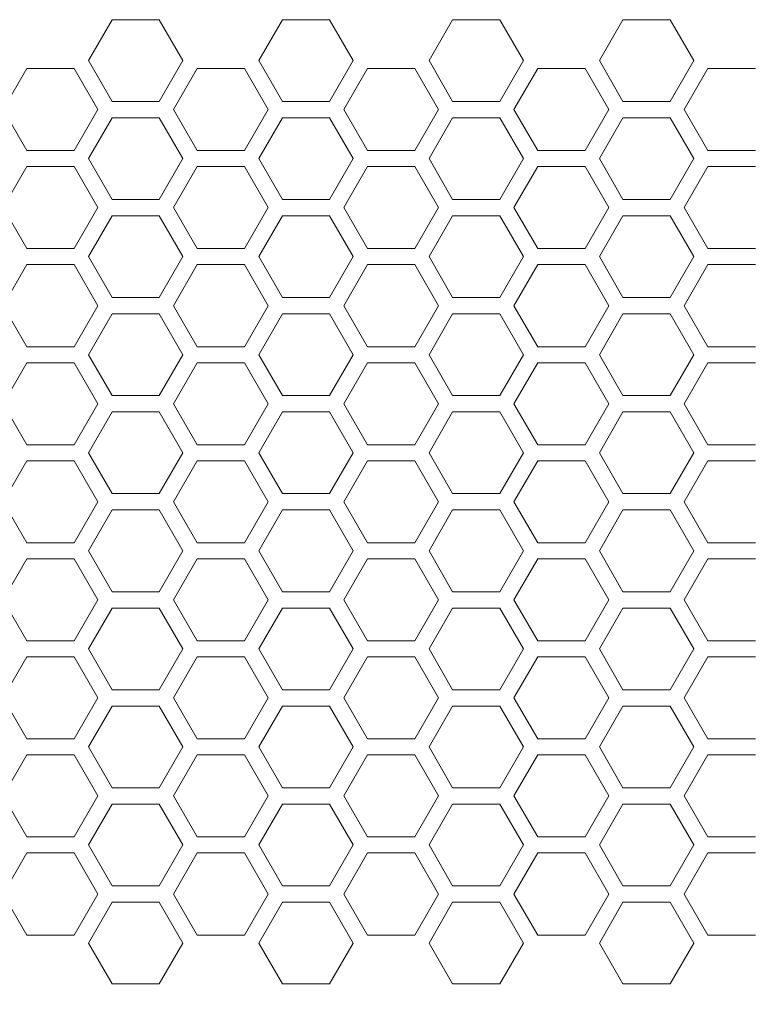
# Model space of a CAD drawing. Header units: millimetres. Extents: x 2378 to 2971, y 310 to 1352.
# Tile 9 of 23: x 2643 to 2697, y 411 to 483. Entities that reach past the tile are written whole.
import ezdxf

# ---------------------------------------------------------------- set-up
doc = ezdxf.new("R2010")
doc.units = ezdxf.units.MM
doc.header["$PDSIZE"] = -1
doc.dimstyles.new('ISO-25', dxfattribs={"dimtxt": 2.5, "dimasz": 2.5, "dimexe": 1.25, "dimexo": 0.625, "dimtad": 1, "dimtxsty": 'Standard', "dimcen": 2.5, "dimadec": 0, "dimazin": 0, "dimtfac": 1, "dimtmove": 0, "dimatfit": 3, "dimfxl": 0, "dimarcsym": 0})

# ---------------------------------------------------------------- blocks, each defined once
blk = doc.blocks.new('*D91')
at = {"color": 4, "linetype": 'ByBlock', "lineweight": -2, "transparency": 16777216}
for p, q in [((2435.873, 445.012), (2435.873, 365.917)), ((2903.916, 445.018), (2903.916, 365.917)), ((2455.873, 370.917), (2639.117, 370.917)), ((2883.916, 370.917), (2702.451, 370.917))]:
    blk.add_line(p, q, dxfattribs=at)
at = {"color": 4, "linetype": 'ByBlock', "transparency": 16777216}
for points in [[(2455.873, 374.251), (2455.873, 367.584), (2435.873, 370.917)], [(2883.916, 374.251), (2883.916, 367.584), (2903.916, 370.917)]]:
    blk.add_solid(points, dxfattribs=at)
at = {"layer": 'Defpoints', "color": 0, "linetype": 'ByBlock', "transparency": 16777216}
for p in [(2435.873, 450.012), (2903.916, 450.018), (2435.873, 370.917)]:
    blk.add_point(p, dxfattribs=at)
at = {"color": 4, "linetype": 'ByBlock', "lineweight": 5, "transparency": 16777216, "insert": (2670.784, 370.917), "char_height": 20, "attachment_point": 5}
blk.add_mtext('468', dxfattribs=at)

msp = doc.modelspace()

# ---------------------------------------------------------------- linework, layer by layer
at = {"color": 0, "linetype": 'ByBlock', "lineweight": 5}
for p, q in [((2649.378, 482.818), (2647.646, 479.818)), ((2652.842, 482.818), (2649.378, 482.818)), ((2654.574, 479.818), (2652.842, 482.818)), ((2661.878, 482.818), (2660.146, 479.818)), ((2665.342, 482.818), (2661.878, 482.818)), ((2667.074, 479.818), (2665.342, 482.818)), ((2674.378, 482.818), (2672.646, 479.818)), ((2674.378, 482.818), (2672.646, 479.818)), ((2677.842, 482.818), (2674.378, 482.818)), ((2677.842, 482.818), (2674.378, 482.818)), ((2679.574, 479.818), (2677.842, 482.818)), ((2679.574, 479.818), (2677.842, 482.818)), ((2686.878, 482.818), (2685.146, 479.818)), ((2686.878, 482.818), (2685.146, 479.818)), ((2690.342, 482.818), (2686.878, 482.818)), ((2690.342, 482.818), (2686.878, 482.818)), ((2692.074, 479.818), (2690.342, 482.818)), ((2692.074, 479.818), (2690.342, 482.818)), ((2647.646, 479.818), (2649.378, 476.818)), ((2652.842, 476.818), (2654.574, 479.818)), ((2660.146, 479.818), (2661.878, 476.818)), ((2665.342, 476.818), (2667.074, 479.818)), ((2672.646, 479.818), (2674.378, 476.818)), ((2672.646, 479.818), (2674.378, 476.818)), ((2677.842, 476.818), (2679.574, 479.818)), ((2677.842, 476.818), (2679.574, 479.818)), ((2685.146, 479.818), (2686.878, 476.818)), ((2685.146, 479.818), (2686.878, 476.818)), ((2690.342, 476.818), (2692.074, 479.818)), ((2690.342, 476.818), (2692.074, 479.818)), ((2643.121, 479.231), (2641.381, 476.218)), ((2646.599, 479.231), (2643.121, 479.231)), ((2648.339, 476.218), (2646.599, 479.231)), ((2655.621, 479.231), (2653.881, 476.218)), ((2659.099, 479.231), (2655.621, 479.231)), ((2660.839, 476.218), (2659.099, 479.231)), ((2668.121, 479.231), (2666.381, 476.218)), ((2671.599, 479.231), (2668.121, 479.231)), ((2673.339, 476.218), (2671.599, 479.231)), ((2680.621, 479.231), (2678.881, 476.218)), ((2680.621, 479.231), (2678.881, 476.218)), ((2684.099, 479.231), (2680.621, 479.231)), ((2684.099, 479.231), (2680.621, 479.231)), ((2685.839, 476.218), (2684.099, 479.231)), ((2685.839, 476.218), (2684.099, 479.231)), ((2693.121, 479.231), (2691.381, 476.218)), ((2696.599, 479.231), (2693.121, 479.231)), ((2649.378, 476.818), (2652.842, 476.818)), ((2661.878, 476.818), (2665.342, 476.818)), ((2674.378, 476.818), (2677.842, 476.818)), ((2674.378, 476.818), (2677.842, 476.818)), ((2686.878, 476.818), (2690.342, 476.818)), ((2686.878, 476.818), (2690.342, 476.818)), ((2641.381, 476.218), (2643.121, 473.206)), ((2646.599, 473.206), (2648.339, 476.218)), ((2653.881, 476.218), (2655.621, 473.206)), ((2659.099, 473.206), (2660.839, 476.218)), ((2666.381, 476.218), (2668.121, 473.206)), ((2671.599, 473.206), (2673.339, 476.218)), ((2678.881, 476.218), (2680.621, 473.206)), ((2678.881, 476.218), (2680.621, 473.206)), ((2684.099, 473.206), (2685.839, 476.218)), ((2684.099, 473.206), (2685.839, 476.218)), ((2691.381, 476.218), (2693.121, 473.206)), ((2649.378, 475.618), (2647.646, 472.618)), ((2652.842, 475.618), (2649.378, 475.618)), ((2654.574, 472.618), (2652.842, 475.618)), ((2661.878, 475.618), (2660.146, 472.618)), ((2665.342, 475.618), (2661.878, 475.618)), ((2667.074, 472.618), (2665.342, 475.618)), ((2674.378, 475.618), (2672.646, 472.618)), ((2674.378, 475.618), (2672.646, 472.618)), ((2677.842, 475.618), (2674.378, 475.618)), ((2677.842, 475.618), (2674.378, 475.618)), ((2679.574, 472.618), (2677.842, 475.618)), ((2679.574, 472.618), (2677.842, 475.618)), ((2686.878, 475.618), (2685.146, 472.618)), ((2686.878, 475.618), (2685.146, 472.618)), ((2690.342, 475.618), (2686.878, 475.618)), ((2690.342, 475.618), (2686.878, 475.618)), ((2692.074, 472.618), (2690.342, 475.618)), ((2692.074, 472.618), (2690.342, 475.618)), ((2643.121, 473.206), (2646.599, 473.206)), ((2655.621, 473.206), (2659.099, 473.206)), ((2668.121, 473.206), (2671.599, 473.206)), ((2680.621, 473.206), (2684.099, 473.206)), ((2680.621, 473.206), (2684.099, 473.206)), ((2693.121, 473.206), (2696.599, 473.206)), ((2647.646, 472.618), (2649.378, 469.618)), ((2652.842, 469.618), (2654.574, 472.618)), ((2660.146, 472.618), (2661.878, 469.618)), ((2665.342, 469.618), (2667.074, 472.618)), ((2672.646, 472.618), (2674.378, 469.618)), ((2672.646, 472.618), (2674.378, 469.618)), ((2677.842, 469.618), (2679.574, 472.618)), ((2677.842, 469.618), (2679.574, 472.618)), ((2685.146, 472.618), (2686.878, 469.618)), ((2685.146, 472.618), (2686.878, 469.618)), ((2690.342, 469.618), (2692.074, 472.618)), ((2690.342, 469.618), (2692.074, 472.618)), ((2643.121, 472.031), (2641.381, 469.018)), ((2646.599, 472.031), (2643.121, 472.031)), ((2648.339, 469.018), (2646.599, 472.031)), ((2655.621, 472.031), (2653.881, 469.018)), ((2659.099, 472.031), (2655.621, 472.031)), ((2660.839, 469.018), (2659.099, 472.031)), ((2668.121, 472.031), (2666.381, 469.018)), ((2671.599, 472.031), (2668.121, 472.031)), ((2673.339, 469.018), (2671.599, 472.031)), ((2680.621, 472.031), (2678.881, 469.018)), ((2680.621, 472.031), (2678.881, 469.018)), ((2684.099, 472.031), (2680.621, 472.031)), ((2684.099, 472.031), (2680.621, 472.031)), ((2685.839, 469.018), (2684.099, 472.031)), ((2685.839, 469.018), (2684.099, 472.031)), ((2693.121, 472.031), (2691.381, 469.018)), ((2696.599, 472.031), (2693.121, 472.031)), ((2649.378, 469.618), (2652.842, 469.618)), ((2661.878, 469.618), (2665.342, 469.618)), ((2674.378, 469.618), (2677.842, 469.618)), ((2674.378, 469.618), (2677.842, 469.618)), ((2686.878, 469.618), (2690.342, 469.618)), ((2686.878, 469.618), (2690.342, 469.618)), ((2641.381, 469.018), (2643.121, 466.006)), ((2646.599, 466.006), (2648.339, 469.018)), ((2653.881, 469.018), (2655.621, 466.006)), ((2659.099, 466.006), (2660.839, 469.018)), ((2666.381, 469.018), (2668.121, 466.006)), ((2671.599, 466.006), (2673.339, 469.018)), ((2678.881, 469.018), (2680.621, 466.006)), ((2678.881, 469.018), (2680.621, 466.006)), ((2684.099, 466.006), (2685.839, 469.018)), ((2684.099, 466.006), (2685.839, 469.018)), ((2691.381, 469.018), (2693.121, 466.006)), ((2649.378, 468.418), (2647.646, 465.418)), ((2652.842, 468.418), (2649.378, 468.418)), ((2654.574, 465.418), (2652.842, 468.418)), ((2661.878, 468.418), (2660.146, 465.418)), ((2665.342, 468.418), (2661.878, 468.418)), ((2667.074, 465.418), (2665.342, 468.418)), ((2674.378, 468.418), (2672.646, 465.418)), ((2674.378, 468.418), (2672.646, 465.418)), ((2677.842, 468.418), (2674.378, 468.418)), ((2677.842, 468.418), (2674.378, 468.418)), ((2679.574, 465.418), (2677.842, 468.418)), ((2679.574, 465.418), (2677.842, 468.418)), ((2686.878, 468.418), (2685.146, 465.418)), ((2686.878, 468.418), (2685.146, 465.418)), ((2690.342, 468.418), (2686.878, 468.418)), ((2690.342, 468.418), (2686.878, 468.418)), ((2692.074, 465.418), (2690.342, 468.418)), ((2692.074, 465.418), (2690.342, 468.418)), ((2643.121, 466.006), (2646.599, 466.006)), ((2655.621, 466.006), (2659.099, 466.006)), ((2668.121, 466.006), (2671.599, 466.006)), ((2680.621, 466.006), (2684.099, 466.006)), ((2680.621, 466.006), (2684.099, 466.006)), ((2693.121, 466.006), (2696.599, 466.006)), ((2647.646, 465.418), (2649.378, 462.418)), ((2652.842, 462.418), (2654.574, 465.418)), ((2660.146, 465.418), (2661.878, 462.418)), ((2665.342, 462.418), (2667.074, 465.418)), ((2672.646, 465.418), (2674.378, 462.418)), ((2672.646, 465.418), (2674.378, 462.418)), ((2677.842, 462.418), (2679.574, 465.418)), ((2677.842, 462.418), (2679.574, 465.418)), ((2685.146, 465.418), (2686.878, 462.418)), ((2685.146, 465.418), (2686.878, 462.418)), ((2690.342, 462.418), (2692.074, 465.418)), ((2690.342, 462.418), (2692.074, 465.418)), ((2643.121, 464.831), (2641.381, 461.818)), ((2646.599, 464.831), (2643.121, 464.831)), ((2648.339, 461.818), (2646.599, 464.831)), ((2655.621, 464.831), (2653.881, 461.818)), ((2659.099, 464.831), (2655.621, 464.831)), ((2660.839, 461.818), (2659.099, 464.831)), ((2668.121, 464.831), (2666.381, 461.818)), ((2671.599, 464.831), (2668.121, 464.831)), ((2673.339, 461.818), (2671.599, 464.831)), ((2680.621, 464.831), (2678.881, 461.818)), ((2680.621, 464.831), (2678.881, 461.818)), ((2684.099, 464.831), (2680.621, 464.831)), ((2684.099, 464.831), (2680.621, 464.831)), ((2685.839, 461.818), (2684.099, 464.831)), ((2685.839, 461.818), (2684.099, 464.831)), ((2693.121, 464.831), (2691.381, 461.818)), ((2696.599, 464.831), (2693.121, 464.831)), ((2649.378, 462.418), (2652.842, 462.418)), ((2661.878, 462.418), (2665.342, 462.418)), ((2674.378, 462.418), (2677.842, 462.418)), ((2674.378, 462.418), (2677.842, 462.418)), ((2686.878, 462.418), (2690.342, 462.418)), ((2686.878, 462.418), (2690.342, 462.418)), ((2641.381, 461.818), (2643.121, 458.806)), ((2646.599, 458.806), (2648.339, 461.818)), ((2653.881, 461.818), (2655.621, 458.806)), ((2659.099, 458.806), (2660.839, 461.818)), ((2666.381, 461.818), (2668.121, 458.806)), ((2671.599, 458.806), (2673.339, 461.818)), ((2678.881, 461.818), (2680.621, 458.806)), ((2678.881, 461.818), (2680.621, 458.806)), ((2684.099, 458.806), (2685.839, 461.818)), ((2684.099, 458.806), (2685.839, 461.818)), ((2691.381, 461.818), (2693.121, 458.806)), ((2649.378, 461.218), (2647.646, 458.218)), ((2652.842, 461.218), (2649.378, 461.218)), ((2654.574, 458.218), (2652.842, 461.218)), ((2661.878, 461.218), (2660.146, 458.218)), ((2665.342, 461.218), (2661.878, 461.218)), ((2667.074, 458.218), (2665.342, 461.218)), ((2674.378, 461.218), (2672.646, 458.218)), ((2674.378, 461.218), (2672.646, 458.218)), ((2677.842, 461.218), (2674.378, 461.218)), ((2677.842, 461.218), (2674.378, 461.218)), ((2679.574, 458.218), (2677.842, 461.218)), ((2679.574, 458.218), (2677.842, 461.218)), ((2686.878, 461.218), (2685.146, 458.218)), ((2686.878, 461.218), (2685.146, 458.218)), ((2690.342, 461.218), (2686.878, 461.218)), ((2690.342, 461.218), (2686.878, 461.218)), ((2692.074, 458.218), (2690.342, 461.218)), ((2692.074, 458.218), (2690.342, 461.218)), ((2643.121, 458.806), (2646.599, 458.806)), ((2655.621, 458.806), (2659.099, 458.806)), ((2668.121, 458.806), (2671.599, 458.806)), ((2680.621, 458.806), (2684.099, 458.806)), ((2680.621, 458.806), (2684.099, 458.806)), ((2693.121, 458.806), (2696.599, 458.806)), ((2647.646, 458.218), (2649.378, 455.218)), ((2652.842, 455.218), (2654.574, 458.218)), ((2660.146, 458.218), (2661.878, 455.218)), ((2665.342, 455.218), (2667.074, 458.218)), ((2672.646, 458.218), (2674.378, 455.218)), ((2672.646, 458.218), (2674.378, 455.218)), ((2677.842, 455.218), (2679.574, 458.218)), ((2677.842, 455.218), (2679.574, 458.218)), ((2685.146, 458.218), (2686.878, 455.218)), ((2685.146, 458.218), (2686.878, 455.218)), ((2690.342, 455.218), (2692.074, 458.218)), ((2690.342, 455.218), (2692.074, 458.218)), ((2643.121, 457.631), (2641.381, 454.618)), ((2646.599, 457.631), (2643.121, 457.631)), ((2648.339, 454.618), (2646.599, 457.631)), ((2655.621, 457.631), (2653.881, 454.618)), ((2659.099, 457.631), (2655.621, 457.631)), ((2660.839, 454.618), (2659.099, 457.631)), ((2668.121, 457.631), (2666.381, 454.618)), ((2671.599, 457.631), (2668.121, 457.631)), ((2673.339, 454.618), (2671.599, 457.631)), ((2680.621, 457.631), (2678.881, 454.618)), ((2680.621, 457.631), (2678.881, 454.618)), ((2684.099, 457.631), (2680.621, 457.631)), ((2684.099, 457.631), (2680.621, 457.631)), ((2685.839, 454.618), (2684.099, 457.631)), ((2685.839, 454.618), (2684.099, 457.631)), ((2693.121, 457.631), (2691.381, 454.618)), ((2696.599, 457.631), (2693.121, 457.631)), ((2649.378, 455.218), (2652.842, 455.218)), ((2661.878, 455.218), (2665.342, 455.218)), ((2674.378, 455.218), (2677.842, 455.218)), ((2674.378, 455.218), (2677.842, 455.218)), ((2686.878, 455.218), (2690.342, 455.218)), ((2686.878, 455.218), (2690.342, 455.218)), ((2641.381, 454.618), (2643.121, 451.606)), ((2646.599, 451.606), (2648.339, 454.618)), ((2653.881, 454.618), (2655.621, 451.606)), ((2659.099, 451.606), (2660.839, 454.618)), ((2666.381, 454.618), (2668.121, 451.606)), ((2671.599, 451.606), (2673.339, 454.618)), ((2678.881, 454.618), (2680.621, 451.606)), ((2678.881, 454.618), (2680.621, 451.606)), ((2684.099, 451.606), (2685.839, 454.618)), ((2684.099, 451.606), (2685.839, 454.618)), ((2691.381, 454.618), (2693.121, 451.606)), ((2649.378, 454.018), (2647.646, 451.018)), ((2652.842, 454.018), (2649.378, 454.018)), ((2654.574, 451.018), (2652.842, 454.018)), ((2661.878, 454.018), (2660.146, 451.018)), ((2665.342, 454.018), (2661.878, 454.018)), ((2667.074, 451.018), (2665.342, 454.018)), ((2674.378, 454.018), (2672.646, 451.018)), ((2674.378, 454.018), (2672.646, 451.018)), ((2677.842, 454.018), (2674.378, 454.018)), ((2677.842, 454.018), (2674.378, 454.018)), ((2679.574, 451.018), (2677.842, 454.018)), ((2679.574, 451.018), (2677.842, 454.018)), ((2686.878, 454.018), (2685.146, 451.018)), ((2686.878, 454.018), (2685.146, 451.018)), ((2690.342, 454.018), (2686.878, 454.018)), ((2690.342, 454.018), (2686.878, 454.018)), ((2692.074, 451.018), (2690.342, 454.018)), ((2692.074, 451.018), (2690.342, 454.018)), ((2643.121, 451.606), (2646.599, 451.606)), ((2655.621, 451.606), (2659.099, 451.606)), ((2668.121, 451.606), (2671.599, 451.606)), ((2680.621, 451.606), (2684.099, 451.606)), ((2680.621, 451.606), (2684.099, 451.606)), ((2693.121, 451.606), (2696.599, 451.606)), ((2643.121, 450.431), (2641.381, 447.418)), ((2646.599, 450.431), (2643.121, 450.431)), ((2648.339, 447.418), (2646.599, 450.431)), ((2647.646, 451.018), (2649.378, 448.018)), ((2652.842, 448.018), (2654.574, 451.018)), ((2655.621, 450.431), (2653.881, 447.418)), ((2659.099, 450.431), (2655.621, 450.431)), ((2660.839, 447.418), (2659.099, 450.431)), ((2660.146, 451.018), (2661.878, 448.018)), ((2665.342, 448.018), (2667.074, 451.018)), ((2668.121, 450.431), (2666.381, 447.418)), ((2671.599, 450.431), (2668.121, 450.431)), ((2673.339, 447.418), (2671.599, 450.431)), ((2672.646, 451.018), (2674.378, 448.018)), ((2672.646, 451.018), (2674.378, 448.018)), ((2677.842, 448.018), (2679.574, 451.018)), ((2677.842, 448.018), (2679.574, 451.018)), ((2680.621, 450.431), (2678.881, 447.418)), ((2680.621, 450.431), (2678.881, 447.418)), ((2684.099, 450.431), (2680.621, 450.431)), ((2684.099, 450.431), (2680.621, 450.431)), ((2685.839, 447.418), (2684.099, 450.431)), ((2685.839, 447.418), (2684.099, 450.431)), ((2685.146, 451.018), (2686.878, 448.018)), ((2685.146, 451.018), (2686.878, 448.018)), ((2690.342, 448.018), (2692.074, 451.018)), ((2690.342, 448.018), (2692.074, 451.018)), ((2693.121, 450.431), (2691.381, 447.418)), ((2696.599, 450.431), (2693.121, 450.431)), ((2649.378, 448.018), (2652.842, 448.018)), ((2661.878, 448.018), (2665.342, 448.018)), ((2674.378, 448.018), (2677.842, 448.018)), ((2674.378, 448.018), (2677.842, 448.018)), ((2686.878, 448.018), (2690.342, 448.018)), ((2686.878, 448.018), (2690.342, 448.018)), ((2641.381, 447.418), (2643.121, 444.406)), ((2646.599, 444.406), (2648.339, 447.418)), ((2649.378, 446.818), (2647.646, 443.818)), ((2652.842, 446.818), (2649.378, 446.818)), ((2654.574, 443.818), (2652.842, 446.818)), ((2653.881, 447.418), (2655.621, 444.406)), ((2659.099, 444.406), (2660.839, 447.418)), ((2661.878, 446.818), (2660.146, 443.818)), ((2665.342, 446.818), (2661.878, 446.818)), ((2667.074, 443.818), (2665.342, 446.818)), ((2666.381, 447.418), (2668.121, 444.406)), ((2671.599, 444.406), (2673.339, 447.418)), ((2674.378, 446.818), (2672.646, 443.818)), ((2674.378, 446.818), (2672.646, 443.818)), ((2677.842, 446.818), (2674.378, 446.818)), ((2677.842, 446.818), (2674.378, 446.818)), ((2679.574, 443.818), (2677.842, 446.818)), ((2679.574, 443.818), (2677.842, 446.818)), ((2678.881, 447.418), (2680.621, 444.406)), ((2678.881, 447.418), (2680.621, 444.406)), ((2684.099, 444.406), (2685.839, 447.418)), ((2684.099, 444.406), (2685.839, 447.418)), ((2686.878, 446.818), (2685.146, 443.818)), ((2686.878, 446.818), (2685.146, 443.818)), ((2690.342, 446.818), (2686.878, 446.818)), ((2690.342, 446.818), (2686.878, 446.818)), ((2692.074, 443.818), (2690.342, 446.818)), ((2692.074, 443.818), (2690.342, 446.818)), ((2691.381, 447.418), (2693.121, 444.406)), ((2643.121, 444.406), (2646.599, 444.406)), ((2655.621, 444.406), (2659.099, 444.406)), ((2668.121, 444.406), (2671.599, 444.406)), ((2680.621, 444.406), (2684.099, 444.406)), ((2680.621, 444.406), (2684.099, 444.406)), ((2693.121, 444.406), (2696.599, 444.406)), ((2643.121, 443.231), (2641.381, 440.218)), ((2646.599, 443.231), (2643.121, 443.231)), ((2648.339, 440.218), (2646.599, 443.231)), ((2647.646, 443.818), (2649.378, 440.818)), ((2652.842, 440.818), (2654.574, 443.818)), ((2655.621, 443.231), (2653.881, 440.218)), ((2659.099, 443.231), (2655.621, 443.231)), ((2660.839, 440.218), (2659.099, 443.231)), ((2660.146, 443.818), (2661.878, 440.818)), ((2665.342, 440.818), (2667.074, 443.818)), ((2668.121, 443.231), (2666.381, 440.218)), ((2671.599, 443.231), (2668.121, 443.231)), ((2673.339, 440.218), (2671.599, 443.231)), ((2672.646, 443.818), (2674.378, 440.818)), ((2672.646, 443.818), (2674.378, 440.818)), ((2677.842, 440.818), (2679.574, 443.818)), ((2677.842, 440.818), (2679.574, 443.818)), ((2680.621, 443.231), (2678.881, 440.218)), ((2680.621, 443.231), (2678.881, 440.218)), ((2684.099, 443.231), (2680.621, 443.231)), ((2684.099, 443.231), (2680.621, 443.231)), ((2685.839, 440.218), (2684.099, 443.231)), ((2685.839, 440.218), (2684.099, 443.231)), ((2685.146, 443.818), (2686.878, 440.818)), ((2685.146, 443.818), (2686.878, 440.818)), ((2690.342, 440.818), (2692.074, 443.818)), ((2690.342, 440.818), (2692.074, 443.818)), ((2693.121, 443.231), (2691.381, 440.218)), ((2696.599, 443.231), (2693.121, 443.231)), ((2649.378, 440.818), (2652.842, 440.818)), ((2661.878, 440.818), (2665.342, 440.818)), ((2674.378, 440.818), (2677.842, 440.818)), ((2674.378, 440.818), (2677.842, 440.818)), ((2686.878, 440.818), (2690.342, 440.818)), ((2686.878, 440.818), (2690.342, 440.818)), ((2641.381, 440.218), (2643.121, 437.206)), ((2646.599, 437.206), (2648.339, 440.218)), ((2649.378, 439.618), (2647.646, 436.618)), ((2652.842, 439.618), (2649.378, 439.618)), ((2654.574, 436.618), (2652.842, 439.618)), ((2653.881, 440.218), (2655.621, 437.206)), ((2659.099, 437.206), (2660.839, 440.218)), ((2661.878, 439.618), (2660.146, 436.618)), ((2665.342, 439.618), (2661.878, 439.618)), ((2667.074, 436.618), (2665.342, 439.618)), ((2666.381, 440.218), (2668.121, 437.206)), ((2671.599, 437.206), (2673.339, 440.218)), ((2674.378, 439.618), (2672.646, 436.618)), ((2674.378, 439.618), (2672.646, 436.618)), ((2677.842, 439.618), (2674.378, 439.618)), ((2677.842, 439.618), (2674.378, 439.618)), ((2679.574, 436.618), (2677.842, 439.618)), ((2679.574, 436.618), (2677.842, 439.618)), ((2678.881, 440.218), (2680.621, 437.206)), ((2678.881, 440.218), (2680.621, 437.206)), ((2684.099, 437.206), (2685.839, 440.218)), ((2684.099, 437.206), (2685.839, 440.218)), ((2686.878, 439.618), (2685.146, 436.618)), ((2686.878, 439.618), (2685.146, 436.618)), ((2690.342, 439.618), (2686.878, 439.618)), ((2690.342, 439.618), (2686.878, 439.618)), ((2692.074, 436.618), (2690.342, 439.618)), ((2692.074, 436.618), (2690.342, 439.618)), ((2691.381, 440.218), (2693.121, 437.206)), ((2643.121, 437.206), (2646.599, 437.206)), ((2655.621, 437.206), (2659.099, 437.206)), ((2668.121, 437.206), (2671.599, 437.206)), ((2680.621, 437.206), (2684.099, 437.206)), ((2680.621, 437.206), (2684.099, 437.206)), ((2693.121, 437.206), (2696.599, 437.206)), ((2643.121, 436.031), (2641.381, 433.018)), ((2646.599, 436.031), (2643.121, 436.031)), ((2648.339, 433.018), (2646.599, 436.031)), ((2647.646, 436.618), (2649.378, 433.618)), ((2652.842, 433.618), (2654.574, 436.618)), ((2655.621, 436.031), (2653.881, 433.018)), ((2659.099, 436.031), (2655.621, 436.031)), ((2660.839, 433.018), (2659.099, 436.031)), ((2660.146, 436.618), (2661.878, 433.618)), ((2665.342, 433.618), (2667.074, 436.618)), ((2668.121, 436.031), (2666.381, 433.018)), ((2671.599, 436.031), (2668.121, 436.031)), ((2673.339, 433.018), (2671.599, 436.031)), ((2672.646, 436.618), (2674.378, 433.618)), ((2672.646, 436.618), (2674.378, 433.618)), ((2677.842, 433.618), (2679.574, 436.618)), ((2677.842, 433.618), (2679.574, 436.618)), ((2680.621, 436.031), (2678.881, 433.018)), ((2680.621, 436.031), (2678.881, 433.018)), ((2684.099, 436.031), (2680.621, 436.031)), ((2684.099, 436.031), (2680.621, 436.031)), ((2685.839, 433.018), (2684.099, 436.031)), ((2685.839, 433.018), (2684.099, 436.031)), ((2685.146, 436.618), (2686.878, 433.618)), ((2685.146, 436.618), (2686.878, 433.618)), ((2690.342, 433.618), (2692.074, 436.618)), ((2690.342, 433.618), (2692.074, 436.618)), ((2693.121, 436.031), (2691.381, 433.018)), ((2696.599, 436.031), (2693.121, 436.031)), ((2649.378, 433.618), (2652.842, 433.618)), ((2661.878, 433.618), (2665.342, 433.618)), ((2674.378, 433.618), (2677.842, 433.618)), ((2674.378, 433.618), (2677.842, 433.618)), ((2686.878, 433.618), (2690.342, 433.618)), ((2686.878, 433.618), (2690.342, 433.618)), ((2641.381, 433.018), (2643.121, 430.006)), ((2646.599, 430.006), (2648.339, 433.018)), ((2649.378, 432.418), (2647.646, 429.418)), ((2652.842, 432.418), (2649.378, 432.418)), ((2654.574, 429.418), (2652.842, 432.418)), ((2653.881, 433.018), (2655.621, 430.006)), ((2659.099, 430.006), (2660.839, 433.018)), ((2661.878, 432.418), (2660.146, 429.418)), ((2665.342, 432.418), (2661.878, 432.418)), ((2667.074, 429.418), (2665.342, 432.418)), ((2666.381, 433.018), (2668.121, 430.006)), ((2671.599, 430.006), (2673.339, 433.018)), ((2674.378, 432.418), (2672.646, 429.418)), ((2674.378, 432.418), (2672.646, 429.418)), ((2677.842, 432.418), (2674.378, 432.418)), ((2677.842, 432.418), (2674.378, 432.418)), ((2679.574, 429.418), (2677.842, 432.418)), ((2679.574, 429.418), (2677.842, 432.418)), ((2678.881, 433.018), (2680.621, 430.006)), ((2678.881, 433.018), (2680.621, 430.006)), ((2684.099, 430.006), (2685.839, 433.018)), ((2684.099, 430.006), (2685.839, 433.018)), ((2686.878, 432.418), (2685.146, 429.418)), ((2686.878, 432.418), (2685.146, 429.418)), ((2690.342, 432.418), (2686.878, 432.418)), ((2690.342, 432.418), (2686.878, 432.418)), ((2692.074, 429.418), (2690.342, 432.418)), ((2692.074, 429.418), (2690.342, 432.418)), ((2691.381, 433.018), (2693.121, 430.006)), ((2643.121, 430.006), (2646.599, 430.006)), ((2655.621, 430.006), (2659.099, 430.006)), ((2668.121, 430.006), (2671.599, 430.006)), ((2680.621, 430.006), (2684.099, 430.006)), ((2680.621, 430.006), (2684.099, 430.006)), ((2693.121, 430.006), (2696.599, 430.006)), ((2643.121, 428.831), (2641.381, 425.818)), ((2646.599, 428.831), (2643.121, 428.831)), ((2648.339, 425.818), (2646.599, 428.831)), ((2647.646, 429.418), (2649.378, 426.418)), ((2652.842, 426.418), (2654.574, 429.418)), ((2655.621, 428.831), (2653.881, 425.818)), ((2659.099, 428.831), (2655.621, 428.831)), ((2660.839, 425.818), (2659.099, 428.831)), ((2660.146, 429.418), (2661.878, 426.418)), ((2665.342, 426.418), (2667.074, 429.418)), ((2668.121, 428.831), (2666.381, 425.818)), ((2671.599, 428.831), (2668.121, 428.831)), ((2673.339, 425.818), (2671.599, 428.831)), ((2672.646, 429.418), (2674.378, 426.418)), ((2672.646, 429.418), (2674.378, 426.418)), ((2677.842, 426.418), (2679.574, 429.418)), ((2677.842, 426.418), (2679.574, 429.418)), ((2680.621, 428.831), (2678.881, 425.818)), ((2680.621, 428.831), (2678.881, 425.818)), ((2684.099, 428.831), (2680.621, 428.831)), ((2684.099, 428.831), (2680.621, 428.831)), ((2685.839, 425.818), (2684.099, 428.831)), ((2685.839, 425.818), (2684.099, 428.831)), ((2685.146, 429.418), (2686.878, 426.418)), ((2685.146, 429.418), (2686.878, 426.418)), ((2690.342, 426.418), (2692.074, 429.418)), ((2690.342, 426.418), (2692.074, 429.418)), ((2693.121, 428.831), (2691.381, 425.818)), ((2696.599, 428.831), (2693.121, 428.831)), ((2649.378, 426.418), (2652.842, 426.418)), ((2661.878, 426.418), (2665.342, 426.418)), ((2674.378, 426.418), (2677.842, 426.418)), ((2674.378, 426.418), (2677.842, 426.418)), ((2686.878, 426.418), (2690.342, 426.418)), ((2686.878, 426.418), (2690.342, 426.418)), ((2641.381, 425.818), (2643.121, 422.806)), ((2646.599, 422.806), (2648.339, 425.818)), ((2649.378, 425.218), (2647.646, 422.218)), ((2652.842, 425.218), (2649.378, 425.218)), ((2654.574, 422.218), (2652.842, 425.218)), ((2653.881, 425.818), (2655.621, 422.806)), ((2659.099, 422.806), (2660.839, 425.818)), ((2661.878, 425.218), (2660.146, 422.218)), ((2665.342, 425.218), (2661.878, 425.218)), ((2667.074, 422.218), (2665.342, 425.218)), ((2666.381, 425.818), (2668.121, 422.806)), ((2671.599, 422.806), (2673.339, 425.818)), ((2674.378, 425.218), (2672.646, 422.218)), ((2674.378, 425.218), (2672.646, 422.218)), ((2677.842, 425.218), (2674.378, 425.218)), ((2677.842, 425.218), (2674.378, 425.218)), ((2679.574, 422.218), (2677.842, 425.218)), ((2679.574, 422.218), (2677.842, 425.218)), ((2678.881, 425.818), (2680.621, 422.806)), ((2678.881, 425.818), (2680.621, 422.806)), ((2684.099, 422.806), (2685.839, 425.818)), ((2684.099, 422.806), (2685.839, 425.818)), ((2686.878, 425.218), (2685.146, 422.218)), ((2686.878, 425.218), (2685.146, 422.218)), ((2690.342, 425.218), (2686.878, 425.218)), ((2690.342, 425.218), (2686.878, 425.218)), ((2692.074, 422.218), (2690.342, 425.218)), ((2692.074, 422.218), (2690.342, 425.218)), ((2691.381, 425.818), (2693.121, 422.806)), ((2643.121, 422.806), (2646.599, 422.806)), ((2655.621, 422.806), (2659.099, 422.806)), ((2668.121, 422.806), (2671.599, 422.806)), ((2680.621, 422.806), (2684.099, 422.806)), ((2680.621, 422.806), (2684.099, 422.806)), ((2693.121, 422.806), (2696.599, 422.806)), ((2643.121, 421.631), (2641.381, 418.618)), ((2646.599, 421.631), (2643.121, 421.631)), ((2648.339, 418.618), (2646.599, 421.631)), ((2647.646, 422.218), (2649.378, 419.218)), ((2652.842, 419.218), (2654.574, 422.218)), ((2655.621, 421.631), (2653.881, 418.618)), ((2659.099, 421.631), (2655.621, 421.631)), ((2660.839, 418.618), (2659.099, 421.631)), ((2660.146, 422.218), (2661.878, 419.218)), ((2665.342, 419.218), (2667.074, 422.218)), ((2668.121, 421.631), (2666.381, 418.618)), ((2671.599, 421.631), (2668.121, 421.631)), ((2673.339, 418.618), (2671.599, 421.631)), ((2672.646, 422.218), (2674.378, 419.218)), ((2672.646, 422.218), (2674.378, 419.218)), ((2677.842, 419.218), (2679.574, 422.218)), ((2677.842, 419.218), (2679.574, 422.218)), ((2680.621, 421.631), (2678.881, 418.618)), ((2680.621, 421.631), (2678.881, 418.618)), ((2684.099, 421.631), (2680.621, 421.631)), ((2684.099, 421.631), (2680.621, 421.631)), ((2685.839, 418.618), (2684.099, 421.631)), ((2685.839, 418.618), (2684.099, 421.631)), ((2685.146, 422.218), (2686.878, 419.218)), ((2685.146, 422.218), (2686.878, 419.218)), ((2690.342, 419.218), (2692.074, 422.218)), ((2690.342, 419.218), (2692.074, 422.218)), ((2693.121, 421.631), (2691.381, 418.618)), ((2696.599, 421.631), (2693.121, 421.631)), ((2641.381, 418.618), (2643.121, 415.606)), ((2646.599, 415.606), (2648.339, 418.618)), ((2649.378, 419.218), (2652.842, 419.218)), ((2653.881, 418.618), (2655.621, 415.606)), ((2659.099, 415.606), (2660.839, 418.618)), ((2661.878, 419.218), (2665.342, 419.218)), ((2666.381, 418.618), (2668.121, 415.606)), ((2671.599, 415.606), (2673.339, 418.618)), ((2674.378, 419.218), (2677.842, 419.218)), ((2674.378, 419.218), (2677.842, 419.218)), ((2678.881, 418.618), (2680.621, 415.606)), ((2678.881, 418.618), (2680.621, 415.606)), ((2684.099, 415.606), (2685.839, 418.618)), ((2684.099, 415.606), (2685.839, 418.618)), ((2686.878, 419.218), (2690.342, 419.218)), ((2686.878, 419.218), (2690.342, 419.218)), ((2691.381, 418.618), (2693.121, 415.606)), ((2649.378, 418.018), (2647.646, 415.018)), ((2652.842, 418.018), (2649.378, 418.018)), ((2654.574, 415.018), (2652.842, 418.018)), ((2661.878, 418.018), (2660.146, 415.018)), ((2665.342, 418.018), (2661.878, 418.018)), ((2667.074, 415.018), (2665.342, 418.018)), ((2674.378, 418.018), (2672.646, 415.018)), ((2674.378, 418.018), (2672.646, 415.018)), ((2677.842, 418.018), (2674.378, 418.018)), ((2677.842, 418.018), (2674.378, 418.018)), ((2679.574, 415.018), (2677.842, 418.018)), ((2679.574, 415.018), (2677.842, 418.018)), ((2686.878, 418.018), (2685.146, 415.018)), ((2686.878, 418.018), (2685.146, 415.018)), ((2690.342, 418.018), (2686.878, 418.018)), ((2690.342, 418.018), (2686.878, 418.018)), ((2692.074, 415.018), (2690.342, 418.018)), ((2692.074, 415.018), (2690.342, 418.018)), ((2643.121, 415.606), (2646.599, 415.606)), ((2647.646, 415.018), (2649.378, 412.018)), ((2652.842, 412.018), (2654.574, 415.018)), ((2655.621, 415.606), (2659.099, 415.606)), ((2660.146, 415.018), (2661.878, 412.018)), ((2665.342, 412.018), (2667.074, 415.018)), ((2668.121, 415.606), (2671.599, 415.606)), ((2672.646, 415.018), (2674.378, 412.018)), ((2672.646, 415.018), (2674.378, 412.018)), ((2677.842, 412.018), (2679.574, 415.018)), ((2677.842, 412.018), (2679.574, 415.018)), ((2680.621, 415.606), (2684.099, 415.606)), ((2680.621, 415.606), (2684.099, 415.606)), ((2685.146, 415.018), (2686.878, 412.018)), ((2685.146, 415.018), (2686.878, 412.018)), ((2690.342, 412.018), (2692.074, 415.018)), ((2690.342, 412.018), (2692.074, 415.018)), ((2693.121, 415.606), (2696.599, 415.606)), ((2649.378, 412.018), (2652.842, 412.018)), ((2661.878, 412.018), (2665.342, 412.018)), ((2674.378, 412.018), (2677.842, 412.018)), ((2674.378, 412.018), (2677.842, 412.018)), ((2686.878, 412.018), (2690.342, 412.018)), ((2686.878, 412.018), (2690.342, 412.018))]:
    msp.add_line(p, q, dxfattribs=at)

# ---------------------------------------------------------------- dimensions: what is measured, and where the dimension line sits
dim = msp.add_linear_dim(base=(2435.873, 370.917), p1=(2903.916, 450.018), p2=(2435.873, 450.012), dimstyle='ISO-25', override={"dimtxt": 20, "dimasz": 20, "dimexe": 5, "dimexo": 5, "dimgap": 5, "dimtad": 0, "dimdec": 1, "dimdsep": 46, "dimclrd": 4, "dimclre": 4, "dimclrt": 4, "dimadec": 2, "dimazin": 2, "dimtdec": 1, "dimtzin": 0}, dxfattribs=at)
dim.commit()
dim.dimension.update_dxf_attribs({"geometry": '*D91', "text_midpoint": (2670.784, 370.917), "dimtype": 160})

doc.saveas('drawing.dxf')
